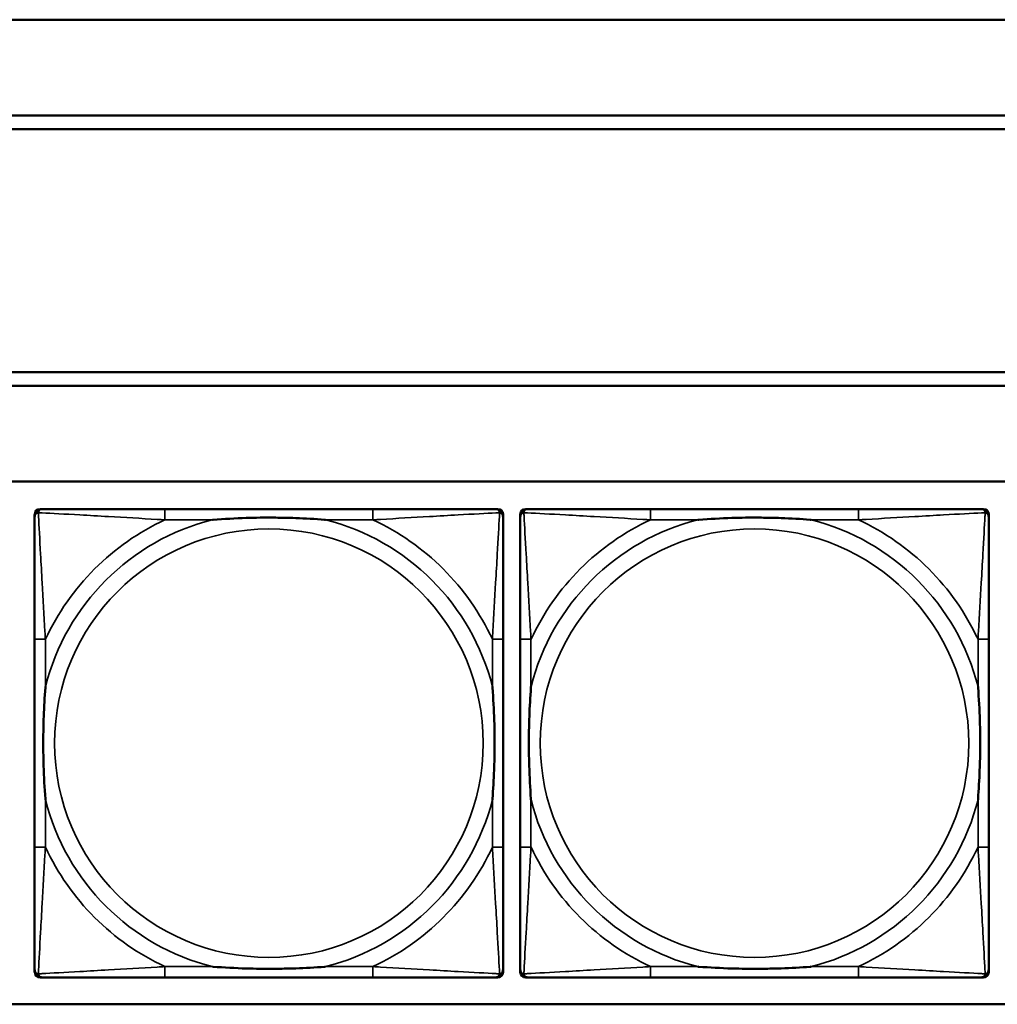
# Model space of a CAD drawing. Header units: inches. Extents: x 3.3 to 44.7, y 1.4 to 39.2.
# Tile 15 of 85: x 25 to 26.4, y 4.1 to 5.6. Entities that reach past the tile are written whole.
import ezdxf

# ---------------------------------------------------------------- set-up
doc = ezdxf.new("R2010")
doc.units = ezdxf.units.IN
doc.header["$MEASUREMENT"] = 0
doc.layers.add('Visible (ANSI)', color=7, linetype='Continuous', lineweight=50)
doc.layers.add('Visible Narrow (ANSI)', color=7, linetype='Continuous', lineweight=35)

msp = doc.modelspace()

# ---------------------------------------------------------------- linework, layer by layer
at = {"layer": 'Visible (ANSI)'}
for p, q in [((33.5485, 5.559), (22.1344, 5.559)), ((22.1344, 5.419), (27.4415, 5.419)), ((27.4415, 5.399), (22.1344, 5.399)), ((22.1344, 5.0437), (27.4415, 5.0437)), ((27.4415, 5.0237), (22.1344, 5.0237)), ((22.1344, 4.8837), (33.5485, 4.8837)), ((25.0224, 4.8434), (25.0263, 4.8434)), ((25.509, 4.8434), (25.205, 4.8434)), ((25.6877, 4.8434), (25.6917, 4.8434)), ((25.7324, 4.8434), (25.7363, 4.8434)), ((26.219, 4.8434), (25.915, 4.8434)), ((26.3977, 4.8434), (26.4017, 4.8434)), ((25.0145, 4.1662), (25.0145, 4.8355)), ((25.6995, 4.8355), (25.6995, 4.8316)), ((25.7245, 4.1662), (25.7245, 4.8355)), ((26.4095, 4.8355), (26.4095, 4.8316)), ((25.0145, 4.6528), (25.0145, 4.3489)), ((25.6995, 4.3489), (25.6995, 4.6528)), ((25.7245, 4.6528), (25.7245, 4.3489)), ((26.4095, 4.3489), (26.4095, 4.6528)), ((25.6995, 4.1702), (25.6995, 4.1662)), ((26.4095, 4.1702), (26.4095, 4.1662)), ((25.6917, 4.1583), (25.0224, 4.1583)), ((25.205, 4.1583), (25.509, 4.1583)), ((26.4017, 4.1583), (25.7324, 4.1583)), ((25.915, 4.1583), (26.219, 4.1583)), ((33.5485, 4.119), (22.1344, 4.119))]:
    msp.add_line(p, q, dxfattribs=at)
for centre, radius, start, end in [((25.0224, 4.8355), 0.00787, 90, 180), ((25.0263, 4.8316), 0.0118, 90, 180), ((25.6877, 4.8316), 0.0118, 0, 90), ((25.6917, 4.8355), 0.00787, 0, 90), ((25.7324, 4.8355), 0.00787, 90, 180), ((25.7363, 4.8316), 0.0118, 90, 180), ((26.3977, 4.8316), 0.0118, 0, 90), ((26.4017, 4.8355), 0.00787, 0, 90), ((25.0263, 4.1702), 0.0118, 180, 270), ((25.0224, 4.1662), 0.00787, 180, 270), ((25.6877, 4.1702), 0.0118, 270, 360), ((25.6917, 4.1662), 0.00787, 270, 0), ((25.7363, 4.1702), 0.0118, 180, 270), ((25.7324, 4.1662), 0.00787, 180, 270), ((26.3977, 4.1702), 0.0118, 270, 360), ((26.4017, 4.1662), 0.00787, 270, 0)]:
    msp.add_arc(centre, radius, start, end, dxfattribs=at)
for points, knots in [([(25.205, 4.8434), (25.2015, 4.8434), (25.1979, 4.8434), (25.1943, 4.8434), (25.1611, 4.8434), (25.1274, 4.8434), (25.0965, 4.8434), (25.0696, 4.8434), (25.044, 4.8434), (25.0306, 4.8434), (25.029, 4.8434), (25.0275, 4.8434), (25.0263, 4.8434)], [0, 0, 0, 0, 0.0272471, 0.0272471, 0.0272471, 0.2790553, 0.2790553, 0.2790553, 0.4988354, 0.4988354, 0.4988354, 0.5252205, 0.5252205, 0.5252205, 0.5252205]), ([(25.6877, 4.8434), (25.6728, 4.8434), (25.6312, 4.8434), (25.5906, 4.8434), (25.5641, 4.8434), (25.5362, 4.8434), (25.509, 4.8434)], [-0.5252205, -0.5252205, -0.5252205, -0.5252205, -0.20743, -0.20743, -0.20743, 0, 0, 0, 0]), ([(25.915, 4.8434), (25.9115, 4.8434), (25.9079, 4.8434), (25.9043, 4.8434), (25.8711, 4.8434), (25.8374, 4.8434), (25.8065, 4.8434), (25.7796, 4.8434), (25.754, 4.8434), (25.7406, 4.8434), (25.739, 4.8434), (25.7375, 4.8434), (25.7363, 4.8434)], [0, 0, 0, 0, 0.0272471, 0.0272471, 0.0272471, 0.2790553, 0.2790553, 0.2790553, 0.4988354, 0.4988354, 0.4988354, 0.5252205, 0.5252205, 0.5252205, 0.5252205]), ([(26.3977, 4.8434), (26.3828, 4.8434), (26.3412, 4.8434), (26.3006, 4.8434), (26.2741, 4.8434), (26.2462, 4.8434), (26.219, 4.8434)], [-0.5252205, -0.5252205, -0.5252205, -0.5252205, -0.20743, -0.20743, -0.20743, 0, 0, 0, 0]), ([(25.0145, 4.8316), (25.0145, 4.8167), (25.0145, 4.7751), (25.0145, 4.7344), (25.0145, 4.7079), (25.0145, 4.68), (25.0145, 4.6528)], [-0.5252205, -0.5252205, -0.5252205, -0.5252205, -0.20743, -0.20743, -0.20743, 0, 0, 0, 0]), ([(25.2743, 4.8276), (25.2747, 4.8277), (25.2751, 4.8277), (25.2916, 4.8289), (25.3077, 4.8298), (25.3307, 4.8305), (25.3374, 4.8306), (25.3465, 4.8308), (25.349, 4.8308), (25.3531, 4.8308), (25.3547, 4.8308), (25.3578, 4.8308), (25.3593, 4.8308), (25.3629, 4.8308), (25.365, 4.8308), (25.3711, 4.8307), (25.3753, 4.8307), (25.385, 4.8305), (25.3906, 4.8303), (25.4104, 4.8296), (25.4244, 4.8288), (25.4389, 4.8277), (25.4393, 4.8277), (25.4398, 4.8276)], [-0.416114, -0.416114, -0.416114, -0.416114, -0.4127691, -0.4127691, -0.2896446, -0.2896446, -0.2388934, -0.2388934, -0.2201881, -0.2201881, -0.2080204, -0.2080204, -0.196499, -0.196499, -0.1809939, -0.1809939, -0.149741, -0.149741, -0.1073162, -0.1073162, 0, 0, 0.0033356, 0.0033356, 0.0033356, 0.0033356]), ([(25.6995, 4.6528), (25.6995, 4.6564), (25.6995, 4.66), (25.6995, 4.6636), (25.6995, 4.6968), (25.6995, 4.7305), (25.6995, 4.7614), (25.6995, 4.7883), (25.6995, 4.8138), (25.6995, 4.8273), (25.6995, 4.8289), (25.6995, 4.8303), (25.6995, 4.8316)], [0, 0, 0, 0, 0.0272471, 0.0272471, 0.0272471, 0.2790553, 0.2790553, 0.2790553, 0.4988354, 0.4988354, 0.4988354, 0.5252205, 0.5252205, 0.5252205, 0.5252205]), ([(25.7245, 4.8316), (25.7245, 4.8167), (25.7245, 4.7751), (25.7245, 4.7344), (25.7245, 4.7079), (25.7245, 4.68), (25.7245, 4.6528)], [-0.5252205, -0.5252205, -0.5252205, -0.5252205, -0.20743, -0.20743, -0.20743, 0, 0, 0, 0]), ([(25.9843, 4.8276), (25.9847, 4.8277), (25.9851, 4.8277), (26.0016, 4.8289), (26.0177, 4.8298), (26.0407, 4.8305), (26.0474, 4.8306), (26.0565, 4.8308), (26.059, 4.8308), (26.0631, 4.8308), (26.0647, 4.8308), (26.0678, 4.8308), (26.0693, 4.8308), (26.0729, 4.8308), (26.075, 4.8308), (26.0811, 4.8307), (26.0853, 4.8307), (26.095, 4.8305), (26.1006, 4.8303), (26.1204, 4.8296), (26.1344, 4.8288), (26.1489, 4.8277), (26.1493, 4.8277), (26.1498, 4.8276)], [-0.416114, -0.416114, -0.416114, -0.416114, -0.4127691, -0.4127691, -0.2896446, -0.2896446, -0.2388934, -0.2388934, -0.2201881, -0.2201881, -0.2080204, -0.2080204, -0.196499, -0.196499, -0.1809939, -0.1809939, -0.149741, -0.149741, -0.1073162, -0.1073162, 0, 0, 0.0033356, 0.0033356, 0.0033356, 0.0033356]), ([(26.4095, 4.6528), (26.4095, 4.6564), (26.4095, 4.66), (26.4095, 4.6636), (26.4095, 4.6968), (26.4095, 4.7305), (26.4095, 4.7614), (26.4095, 4.7883), (26.4095, 4.8138), (26.4095, 4.8273), (26.4095, 4.8289), (26.4095, 4.8303), (26.4095, 4.8316)], [0, 0, 0, 0, 0.0272471, 0.0272471, 0.0272471, 0.2790553, 0.2790553, 0.2790553, 0.4988354, 0.4988354, 0.4988354, 0.5252205, 0.5252205, 0.5252205, 0.5252205]), ([(25.0302, 4.4181), (25.0302, 4.4186), (25.0302, 4.419), (25.0289, 4.4355), (25.0281, 4.4516), (25.0274, 4.4745), (25.0272, 4.4812), (25.0271, 4.4904), (25.0271, 4.4929), (25.0271, 4.4969), (25.0271, 4.4985), (25.0271, 4.5017), (25.0271, 4.5032), (25.0271, 4.5068), (25.0271, 4.5088), (25.0272, 4.515), (25.0272, 4.5191), (25.0274, 4.5288), (25.0276, 4.5344), (25.0283, 4.5542), (25.0291, 4.5683), (25.0302, 4.5827), (25.0302, 4.5832), (25.0302, 4.5836)], [-0.416114, -0.416114, -0.416114, -0.416114, -0.4127691, -0.4127691, -0.2896446, -0.2896446, -0.2388934, -0.2388934, -0.2201881, -0.2201881, -0.2080204, -0.2080204, -0.196499, -0.196499, -0.1809939, -0.1809939, -0.149741, -0.149741, -0.1073162, -0.1073162, 0, 0, 0.0033356, 0.0033356, 0.0033356, 0.0033356]), ([(25.6838, 4.5836), (25.6838, 4.5832), (25.6838, 4.5827), (25.6851, 4.5662), (25.686, 4.5502), (25.6867, 4.5272), (25.6868, 4.5205), (25.6869, 4.5113), (25.6869, 4.5089), (25.687, 4.5048), (25.687, 4.5032), (25.687, 4.5001), (25.687, 4.4985), (25.6869, 4.495), (25.6869, 4.4929), (25.6869, 4.4867), (25.6868, 4.4826), (25.6866, 4.4729), (25.6864, 4.4673), (25.6857, 4.4475), (25.6849, 4.4335), (25.6838, 4.419), (25.6838, 4.4186), (25.6838, 4.4181)], [-0.416114, -0.416114, -0.416114, -0.416114, -0.4127691, -0.4127691, -0.2896446, -0.2896446, -0.2388934, -0.2388934, -0.2201881, -0.2201881, -0.2080204, -0.2080204, -0.196499, -0.196499, -0.1809939, -0.1809939, -0.149741, -0.149741, -0.1073162, -0.1073162, 0, 0, 0.0033356, 0.0033356, 0.0033356, 0.0033356]), ([(25.7402, 4.4181), (25.7402, 4.4186), (25.7402, 4.419), (25.7389, 4.4355), (25.7381, 4.4516), (25.7374, 4.4745), (25.7372, 4.4812), (25.7371, 4.4904), (25.7371, 4.4929), (25.7371, 4.4969), (25.7371, 4.4985), (25.7371, 4.5017), (25.7371, 4.5032), (25.7371, 4.5068), (25.7371, 4.5088), (25.7372, 4.515), (25.7372, 4.5191), (25.7374, 4.5288), (25.7376, 4.5344), (25.7383, 4.5542), (25.7391, 4.5683), (25.7402, 4.5827), (25.7402, 4.5832), (25.7402, 4.5836)], [-0.416114, -0.416114, -0.416114, -0.416114, -0.4127691, -0.4127691, -0.2896446, -0.2896446, -0.2388934, -0.2388934, -0.2201881, -0.2201881, -0.2080204, -0.2080204, -0.196499, -0.196499, -0.1809939, -0.1809939, -0.149741, -0.149741, -0.1073162, -0.1073162, 0, 0, 0.0033356, 0.0033356, 0.0033356, 0.0033356]), ([(26.3938, 4.5836), (26.3938, 4.5832), (26.3938, 4.5827), (26.3951, 4.5662), (26.396, 4.5502), (26.3967, 4.5272), (26.3968, 4.5205), (26.3969, 4.5113), (26.3969, 4.5089), (26.397, 4.5048), (26.397, 4.5032), (26.397, 4.5001), (26.397, 4.4985), (26.3969, 4.495), (26.3969, 4.4929), (26.3969, 4.4867), (26.3968, 4.4826), (26.3966, 4.4729), (26.3964, 4.4673), (26.3957, 4.4475), (26.3949, 4.4335), (26.3938, 4.419), (26.3938, 4.4186), (26.3938, 4.4181)], [-0.416114, -0.416114, -0.416114, -0.416114, -0.4127691, -0.4127691, -0.2896446, -0.2896446, -0.2388934, -0.2388934, -0.2201881, -0.2201881, -0.2080204, -0.2080204, -0.196499, -0.196499, -0.1809939, -0.1809939, -0.149741, -0.149741, -0.1073162, -0.1073162, 0, 0, 0.0033356, 0.0033356, 0.0033356, 0.0033356]), ([(25.0145, 4.3489), (25.0145, 4.3217), (25.0145, 4.2938), (25.0145, 4.2673), (25.0145, 4.2266), (25.0145, 4.185), (25.0145, 4.1702)], [3.9382945, 3.9382945, 3.9382945, 3.9382945, 4.1457245, 4.1457245, 4.1457245, 4.463515, 4.463515, 4.463515, 4.463515]), ([(25.6995, 4.1702), (25.6995, 4.185), (25.6995, 4.2266), (25.6995, 4.2673), (25.6995, 4.2938), (25.6995, 4.3217), (25.6995, 4.3489)], [-0.5252205, -0.5252205, -0.5252205, -0.5252205, -0.20743, -0.20743, -0.20743, 0, 0, 0, 0]), ([(25.7245, 4.3489), (25.7245, 4.3217), (25.7245, 4.2938), (25.7245, 4.2673), (25.7245, 4.2266), (25.7245, 4.185), (25.7245, 4.1702)], [3.9382945, 3.9382945, 3.9382945, 3.9382945, 4.1457245, 4.1457245, 4.1457245, 4.463515, 4.463515, 4.463515, 4.463515]), ([(26.4095, 4.1702), (26.4095, 4.185), (26.4095, 4.2266), (26.4095, 4.2673), (26.4095, 4.2938), (26.4095, 4.3217), (26.4095, 4.3489)], [-0.5252205, -0.5252205, -0.5252205, -0.5252205, -0.20743, -0.20743, -0.20743, 0, 0, 0, 0]), ([(25.4398, 4.1741), (25.4393, 4.1741), (25.4389, 4.174), (25.4244, 4.1729), (25.4104, 4.1721), (25.3906, 4.1714), (25.385, 4.1713), (25.3753, 4.1711), (25.3711, 4.171), (25.365, 4.1709), (25.3629, 4.1709), (25.3593, 4.1709), (25.3578, 4.1709), (25.3547, 4.1709), (25.3531, 4.1709), (25.349, 4.1709), (25.3465, 4.171), (25.3374, 4.1711), (25.3307, 4.1712), (25.3077, 4.1719), (25.2916, 4.1728), (25.2751, 4.174), (25.2747, 4.1741), (25.2743, 4.1741)], [-0.4149464, -0.4149464, -0.4149464, -0.4149464, -0.41162, -0.41162, -0.3046026, -0.3046026, -0.2622958, -0.2622958, -0.23113, -0.23113, -0.215668, -0.215668, -0.2041787, -0.2041787, -0.1920448, -0.1920448, -0.1733916, -0.1733916, -0.1227817, -0.1227817, 0, 0, 0.0033356, 0.0033356, 0.0033356, 0.0033356]), ([(26.1498, 4.1741), (26.1493, 4.1741), (26.1489, 4.174), (26.1344, 4.1729), (26.1204, 4.1721), (26.1006, 4.1714), (26.095, 4.1713), (26.0853, 4.1711), (26.0811, 4.171), (26.075, 4.1709), (26.0729, 4.1709), (26.0693, 4.1709), (26.0678, 4.1709), (26.0647, 4.1709), (26.0631, 4.1709), (26.059, 4.1709), (26.0565, 4.171), (26.0474, 4.1711), (26.0407, 4.1712), (26.0177, 4.1719), (26.0016, 4.1728), (25.9851, 4.174), (25.9847, 4.1741), (25.9843, 4.1741)], [-0.4149464, -0.4149464, -0.4149464, -0.4149464, -0.41162, -0.41162, -0.3046026, -0.3046026, -0.2622958, -0.2622958, -0.23113, -0.23113, -0.215668, -0.215668, -0.2041787, -0.2041787, -0.1920448, -0.1920448, -0.1733916, -0.1733916, -0.1227817, -0.1227817, 0, 0, 0.0033356, 0.0033356, 0.0033356, 0.0033356]), ([(25.0263, 4.1583), (25.0412, 4.1583), (25.0828, 4.1583), (25.1234, 4.1583), (25.15, 4.1583), (25.1778, 4.1583), (25.205, 4.1583)], [-0.5252205, -0.5252205, -0.5252205, -0.5252205, -0.20743, -0.20743, -0.20743, 0, 0, 0, 0]), ([(25.509, 4.1583), (25.5362, 4.1583), (25.5641, 4.1583), (25.5906, 4.1583), (25.6312, 4.1583), (25.6728, 4.1583), (25.6877, 4.1583)], [3.9382945, 3.9382945, 3.9382945, 3.9382945, 4.1457245, 4.1457245, 4.1457245, 4.463515, 4.463515, 4.463515, 4.463515]), ([(25.7363, 4.1583), (25.7512, 4.1583), (25.7928, 4.1583), (25.8334, 4.1583), (25.86, 4.1583), (25.8878, 4.1583), (25.915, 4.1583)], [-0.5252205, -0.5252205, -0.5252205, -0.5252205, -0.20743, -0.20743, -0.20743, 0, 0, 0, 0]), ([(26.219, 4.1583), (26.2462, 4.1583), (26.2741, 4.1583), (26.3006, 4.1583), (26.3412, 4.1583), (26.3828, 4.1583), (26.3977, 4.1583)], [3.9382945, 3.9382945, 3.9382945, 3.9382945, 4.1457245, 4.1457245, 4.1457245, 4.463515, 4.463515, 4.463515, 4.463515])]:
    msp.add_open_spline(points, degree=3, knots=knots, dxfattribs=at)
at = {"layer": 'Visible Narrow (ANSI)'}
for p, q in [((25.205, 4.8434), (25.205, 4.8276)), ((25.509, 4.8434), (25.509, 4.8276)), ((25.915, 4.8434), (25.915, 4.8276)), ((26.219, 4.8434), (26.219, 4.8276)), ((25.205, 4.8276), (25.2743, 4.8276)), ((25.4398, 4.8276), (25.509, 4.8276)), ((25.915, 4.8276), (25.9843, 4.8276)), ((26.1498, 4.8276), (26.219, 4.8276)), ((25.0302, 4.6528), (25.0145, 4.6528)), ((25.0302, 4.5836), (25.0302, 4.6528)), ((25.6995, 4.6528), (25.6838, 4.6528)), ((25.6838, 4.6528), (25.6838, 4.5836)), ((25.7402, 4.6528), (25.7245, 4.6528)), ((25.7402, 4.5836), (25.7402, 4.6528)), ((26.4095, 4.6528), (26.3938, 4.6528)), ((26.3938, 4.6528), (26.3938, 4.5836)), ((25.0302, 4.3489), (25.0302, 4.4181)), ((25.6838, 4.4181), (25.6838, 4.3489)), ((25.7402, 4.3489), (25.7402, 4.4181)), ((26.3938, 4.4181), (26.3938, 4.3489)), ((25.0302, 4.3489), (25.0145, 4.3489)), ((25.6995, 4.3489), (25.6838, 4.3489)), ((25.7402, 4.3489), (25.7245, 4.3489)), ((26.4095, 4.3489), (26.3938, 4.3489)), ((25.205, 4.1741), (25.205, 4.1583)), ((25.2743, 4.1741), (25.205, 4.1741)), ((25.509, 4.1741), (25.4398, 4.1741)), ((25.509, 4.1741), (25.509, 4.1583)), ((25.915, 4.1741), (25.915, 4.1583)), ((25.9843, 4.1741), (25.915, 4.1741)), ((26.219, 4.1741), (26.1498, 4.1741)), ((26.219, 4.1741), (26.219, 4.1583))]:
    msp.add_line(p, q, dxfattribs=at)
for centre in [(25.357, 4.5009), (26.067, 4.5009)]:
    msp.add_circle(centre, 0.3133, dxfattribs=at)
for centre, radius, start, end in [((25.357, 4.5009), 0.3371, 104.2103, 165.7897), ((25.357, 4.5009), 0.3604, 114.9407, 155.0593), ((25.357, 4.5009), 0.3371, 14.2103, 75.7897), ((25.357, 4.5009), 0.3604, 24.9407, 65.0593), ((26.067, 4.5009), 0.3371, 104.2103, 165.7897), ((26.067, 4.5009), 0.3604, 114.9407, 155.0593), ((26.067, 4.5009), 0.3371, 14.2103, 75.7897), ((26.067, 4.5009), 0.3604, 24.9407, 65.0593), ((25.357, 4.5009), 0.3371, 194.2103, 255.7897), ((25.357, 4.5009), 0.3371, 284.2103, 345.7897), ((26.067, 4.5009), 0.3371, 194.2103, 255.7897), ((26.067, 4.5009), 0.3371, 284.2103, 345.7897), ((25.357, 4.5009), 0.3604, 204.9407, 245.0593), ((25.357, 4.5009), 0.3604, 294.9407, 335.0593), ((26.067, 4.5009), 0.3604, 204.9407, 245.0593), ((26.067, 4.5009), 0.3604, 294.9407, 335.0593)]:
    msp.add_arc(centre, radius, start, end, dxfattribs=at)
for points, knots in [([(25.0198, 4.8381), (25.02, 4.8387), (25.0202, 4.8392), (25.0207, 4.8403), (25.021, 4.8408), (25.0216, 4.8415), (25.0219, 4.8417), (25.0223, 4.8421), (25.0224, 4.8422), (25.0228, 4.8424), (25.0231, 4.8426), (25.0237, 4.8429), (25.0242, 4.8431), (25.0251, 4.8433), (25.0257, 4.8434), (25.0263, 4.8434)], [-0.00012419, -0.00012419, -0.00012419, -0.00012419, 0.00449537, 0.00449537, 0.00977487, 0.00977487, 0.01307456, 0.01307456, 0.0147244, 0.0147244, 0.01736415, 0.01736415, 0.02158775, 0.02158775, 0.02627331, 0.02627331, 0.02627331, 0.02627331]), ([(25.6877, 4.8434), (25.6883, 4.8434), (25.6889, 4.8433), (25.6899, 4.8431), (25.6903, 4.8429), (25.691, 4.8426), (25.6912, 4.8424), (25.6916, 4.8422), (25.6917, 4.8421), (25.6921, 4.8417), (25.6924, 4.8415), (25.693, 4.8408), (25.6933, 4.8403), (25.6939, 4.8392), (25.6941, 4.8387), (25.6942, 4.8381)], [-0.02627331, -0.02627331, -0.02627331, -0.02627331, -0.02158775, -0.02158775, -0.01736415, -0.01736415, -0.0147244, -0.0147244, -0.01307456, -0.01307456, -0.00977487, -0.00977487, -0.00449537, -0.00449537, 0.00012419, 0.00012419, 0.00012419, 0.00012419]), ([(25.7298, 4.8381), (25.73, 4.8387), (25.7302, 4.8392), (25.7307, 4.8403), (25.731, 4.8408), (25.7316, 4.8415), (25.7319, 4.8417), (25.7323, 4.8421), (25.7324, 4.8422), (25.7328, 4.8424), (25.7331, 4.8426), (25.7337, 4.8429), (25.7342, 4.8431), (25.7351, 4.8433), (25.7357, 4.8434), (25.7363, 4.8434)], [-0.00012419, -0.00012419, -0.00012419, -0.00012419, 0.00449537, 0.00449537, 0.00977487, 0.00977487, 0.01307456, 0.01307456, 0.0147244, 0.0147244, 0.01736415, 0.01736415, 0.02158775, 0.02158775, 0.02627331, 0.02627331, 0.02627331, 0.02627331]), ([(26.3977, 4.8434), (26.3983, 4.8434), (26.3989, 4.8433), (26.3999, 4.8431), (26.4003, 4.8429), (26.401, 4.8426), (26.4012, 4.8424), (26.4016, 4.8422), (26.4017, 4.8421), (26.4021, 4.8417), (26.4024, 4.8415), (26.403, 4.8408), (26.4033, 4.8403), (26.4039, 4.8392), (26.4041, 4.8387), (26.4042, 4.8381)], [-0.02627331, -0.02627331, -0.02627331, -0.02627331, -0.02158775, -0.02158775, -0.01736415, -0.01736415, -0.0147244, -0.0147244, -0.01307456, -0.01307456, -0.00977487, -0.00977487, -0.00449537, -0.00449537, 0.00012419, 0.00012419, 0.00012419, 0.00012419]), ([(25.0145, 4.8316), (25.0145, 4.8322), (25.0146, 4.8327), (25.0148, 4.8337), (25.015, 4.8342), (25.0153, 4.8348), (25.0155, 4.8351), (25.0157, 4.8354), (25.0158, 4.8356), (25.0162, 4.836), (25.0164, 4.8362), (25.0171, 4.8368), (25.0176, 4.8372), (25.0187, 4.8377), (25.0192, 4.8379), (25.0198, 4.8381)], [-0.02627331, -0.02627331, -0.02627331, -0.02627331, -0.02158775, -0.02158775, -0.01736415, -0.01736415, -0.0147244, -0.0147244, -0.01307456, -0.01307456, -0.00977487, -0.00977487, -0.00449537, -0.00449537, 0.00012419, 0.00012419, 0.00012419, 0.00012419]), ([(25.0302, 4.6528), (25.03, 4.6566), (25.0298, 4.6603), (25.0283, 4.6877), (25.0269, 4.7119), (25.0247, 4.7497), (25.0239, 4.7638), (25.0219, 4.799), (25.0208, 4.8191), (25.02, 4.8346), (25.0199, 4.8364), (25.0198, 4.8381)], [0, 0, 0, 0, 0.0278591, 0.0278591, 0.201273, 0.201273, 0.3066357, 0.3066357, 0.475216, 0.475216, 0.5007189, 0.5007189, 0.5007189, 0.5007189]), ([(25.0198, 4.8381), (25.0215, 4.838), (25.0233, 4.8379), (25.0387, 4.8371), (25.0589, 4.836), (25.0941, 4.834), (25.1082, 4.8332), (25.146, 4.831), (25.1702, 4.8296), (25.1975, 4.828), (25.2013, 4.8278), (25.205, 4.8276)], [-0.5007189, -0.5007189, -0.5007189, -0.5007189, -0.475216, -0.475216, -0.3066357, -0.3066357, -0.201273, -0.201273, -0.0278591, -0.0278591, 0, 0, 0, 0]), ([(25.509, 4.8276), (25.5127, 4.8278), (25.5165, 4.828), (25.5439, 4.8296), (25.568, 4.831), (25.6059, 4.8332), (25.6199, 4.834), (25.6552, 4.836), (25.6753, 4.8371), (25.6907, 4.8379), (25.6925, 4.838), (25.6942, 4.8381)], [0, 0, 0, 0, 0.0278591, 0.0278591, 0.201273, 0.201273, 0.3066357, 0.3066357, 0.475216, 0.475216, 0.5007189, 0.5007189, 0.5007189, 0.5007189]), ([(25.6942, 4.8381), (25.6942, 4.8364), (25.6941, 4.8346), (25.6932, 4.8191), (25.6922, 4.799), (25.6902, 4.7638), (25.6894, 4.7497), (25.6871, 4.7119), (25.6857, 4.6877), (25.6842, 4.6603), (25.684, 4.6566), (25.6838, 4.6528)], [-0.5007189, -0.5007189, -0.5007189, -0.5007189, -0.475216, -0.475216, -0.3066357, -0.3066357, -0.201273, -0.201273, -0.0278591, -0.0278591, 0, 0, 0, 0]), ([(25.6942, 4.8381), (25.6948, 4.8379), (25.6954, 4.8377), (25.6964, 4.8372), (25.6969, 4.8368), (25.6976, 4.8362), (25.6979, 4.836), (25.6982, 4.8356), (25.6983, 4.8354), (25.6986, 4.8351), (25.6987, 4.8348), (25.699, 4.8342), (25.6992, 4.8337), (25.6995, 4.8327), (25.6995, 4.8322), (25.6995, 4.8316)], [-0.00012419, -0.00012419, -0.00012419, -0.00012419, 0.00449537, 0.00449537, 0.00977487, 0.00977487, 0.01307456, 0.01307456, 0.0147244, 0.0147244, 0.01736415, 0.01736415, 0.02158775, 0.02158775, 0.02627331, 0.02627331, 0.02627331, 0.02627331]), ([(25.7245, 4.8316), (25.7245, 4.8322), (25.7246, 4.8327), (25.7248, 4.8337), (25.725, 4.8342), (25.7253, 4.8348), (25.7255, 4.8351), (25.7257, 4.8354), (25.7258, 4.8356), (25.7262, 4.836), (25.7264, 4.8362), (25.7271, 4.8368), (25.7276, 4.8372), (25.7287, 4.8377), (25.7292, 4.8379), (25.7298, 4.8381)], [-0.02627331, -0.02627331, -0.02627331, -0.02627331, -0.02158775, -0.02158775, -0.01736415, -0.01736415, -0.0147244, -0.0147244, -0.01307456, -0.01307456, -0.00977487, -0.00977487, -0.00449537, -0.00449537, 0.00012419, 0.00012419, 0.00012419, 0.00012419]), ([(25.7402, 4.6528), (25.74, 4.6566), (25.7398, 4.6603), (25.7383, 4.6877), (25.7369, 4.7119), (25.7347, 4.7497), (25.7339, 4.7638), (25.7319, 4.799), (25.7308, 4.8191), (25.73, 4.8346), (25.7299, 4.8364), (25.7298, 4.8381)], [0, 0, 0, 0, 0.0278591, 0.0278591, 0.201273, 0.201273, 0.3066357, 0.3066357, 0.475216, 0.475216, 0.5007189, 0.5007189, 0.5007189, 0.5007189]), ([(25.7298, 4.8381), (25.7315, 4.838), (25.7333, 4.8379), (25.7487, 4.8371), (25.7689, 4.836), (25.8041, 4.834), (25.8182, 4.8332), (25.856, 4.831), (25.8802, 4.8296), (25.9075, 4.828), (25.9113, 4.8278), (25.915, 4.8276)], [-0.5007189, -0.5007189, -0.5007189, -0.5007189, -0.475216, -0.475216, -0.3066357, -0.3066357, -0.201273, -0.201273, -0.0278591, -0.0278591, 0, 0, 0, 0]), ([(26.219, 4.8276), (26.2227, 4.8278), (26.2265, 4.828), (26.2539, 4.8296), (26.278, 4.831), (26.3159, 4.8332), (26.3299, 4.834), (26.3652, 4.836), (26.3853, 4.8371), (26.4007, 4.8379), (26.4025, 4.838), (26.4042, 4.8381)], [0, 0, 0, 0, 0.0278591, 0.0278591, 0.201273, 0.201273, 0.3066357, 0.3066357, 0.475216, 0.475216, 0.5007189, 0.5007189, 0.5007189, 0.5007189]), ([(26.4042, 4.8381), (26.4042, 4.8364), (26.4041, 4.8346), (26.4032, 4.8191), (26.4022, 4.799), (26.4002, 4.7638), (26.3994, 4.7497), (26.3971, 4.7119), (26.3957, 4.6877), (26.3942, 4.6603), (26.394, 4.6566), (26.3938, 4.6528)], [-0.5007189, -0.5007189, -0.5007189, -0.5007189, -0.475216, -0.475216, -0.3066357, -0.3066357, -0.201273, -0.201273, -0.0278591, -0.0278591, 0, 0, 0, 0]), ([(26.4042, 4.8381), (26.4048, 4.8379), (26.4054, 4.8377), (26.4064, 4.8372), (26.4069, 4.8368), (26.4076, 4.8362), (26.4079, 4.836), (26.4082, 4.8356), (26.4083, 4.8354), (26.4086, 4.8351), (26.4087, 4.8348), (26.409, 4.8342), (26.4092, 4.8337), (26.4095, 4.8327), (26.4095, 4.8322), (26.4095, 4.8316)], [-0.00012419, -0.00012419, -0.00012419, -0.00012419, 0.00449537, 0.00449537, 0.00977487, 0.00977487, 0.01307456, 0.01307456, 0.0147244, 0.0147244, 0.01736415, 0.01736415, 0.02158775, 0.02158775, 0.02627331, 0.02627331, 0.02627331, 0.02627331]), ([(25.0198, 4.1636), (25.0199, 4.1653), (25.02, 4.1672), (25.0208, 4.1826), (25.0219, 4.2027), (25.0239, 4.2379), (25.0247, 4.252), (25.0269, 4.2898), (25.0283, 4.314), (25.0298, 4.3414), (25.03, 4.3452), (25.0302, 4.3489)], [-4.4390134, -4.4390134, -4.4390134, -4.4390134, -4.4135105, -4.4135105, -4.2449302, -4.2449302, -4.1395675, -4.1395675, -3.9661536, -3.9661536, -3.9382945, -3.9382945, -3.9382945, -3.9382945]), ([(25.6838, 4.3489), (25.684, 4.3452), (25.6842, 4.3414), (25.6857, 4.314), (25.6871, 4.2898), (25.6894, 4.252), (25.6902, 4.2379), (25.6922, 4.2027), (25.6932, 4.1826), (25.6941, 4.1672), (25.6942, 4.1653), (25.6942, 4.1636)], [0, 0, 0, 0, 0.0278591, 0.0278591, 0.201273, 0.201273, 0.3066357, 0.3066357, 0.475216, 0.475216, 0.5007189, 0.5007189, 0.5007189, 0.5007189]), ([(25.7298, 4.1636), (25.7299, 4.1653), (25.73, 4.1672), (25.7308, 4.1826), (25.7319, 4.2027), (25.7339, 4.2379), (25.7347, 4.252), (25.7369, 4.2898), (25.7383, 4.314), (25.7398, 4.3414), (25.74, 4.3452), (25.7402, 4.3489)], [-4.4390134, -4.4390134, -4.4390134, -4.4390134, -4.4135105, -4.4135105, -4.2449302, -4.2449302, -4.1395675, -4.1395675, -3.9661536, -3.9661536, -3.9382945, -3.9382945, -3.9382945, -3.9382945]), ([(26.3938, 4.3489), (26.394, 4.3452), (26.3942, 4.3414), (26.3957, 4.314), (26.3971, 4.2898), (26.3994, 4.252), (26.4002, 4.2379), (26.4022, 4.2027), (26.4032, 4.1826), (26.4041, 4.1672), (26.4042, 4.1653), (26.4042, 4.1636)], [0, 0, 0, 0, 0.0278591, 0.0278591, 0.201273, 0.201273, 0.3066357, 0.3066357, 0.475216, 0.475216, 0.5007189, 0.5007189, 0.5007189, 0.5007189]), ([(25.0198, 4.1636), (25.0192, 4.1638), (25.0187, 4.164), (25.0176, 4.1646), (25.0171, 4.1649), (25.0164, 4.1655), (25.0162, 4.1658), (25.0158, 4.1662), (25.0157, 4.1663), (25.0155, 4.1667), (25.0153, 4.1669), (25.015, 4.1676), (25.0148, 4.168), (25.0146, 4.169), (25.0145, 4.1695), (25.0145, 4.1702)], [-0.00012419, -0.00012419, -0.00012419, -0.00012419, 0.00449537, 0.00449537, 0.00977487, 0.00977487, 0.01307456, 0.01307456, 0.0147244, 0.0147244, 0.01736415, 0.01736415, 0.02158775, 0.02158775, 0.02627331, 0.02627331, 0.02627331, 0.02627331]), ([(25.205, 4.1741), (25.2013, 4.1739), (25.1975, 4.1737), (25.1702, 4.1722), (25.146, 4.1707), (25.1082, 4.1685), (25.0941, 4.1677), (25.0589, 4.1657), (25.0387, 4.1646), (25.0233, 4.1638), (25.0215, 4.1637), (25.0198, 4.1636)], [0, 0, 0, 0, 0.0278591, 0.0278591, 0.201273, 0.201273, 0.3066357, 0.3066357, 0.475216, 0.475216, 0.5007189, 0.5007189, 0.5007189, 0.5007189]), ([(25.0263, 4.1583), (25.0257, 4.1583), (25.0251, 4.1584), (25.0242, 4.1587), (25.0237, 4.1588), (25.0231, 4.1592), (25.0228, 4.1593), (25.0224, 4.1596), (25.0223, 4.1597), (25.0219, 4.16), (25.0216, 4.1603), (25.021, 4.161), (25.0207, 4.1615), (25.0202, 4.1625), (25.02, 4.163), (25.0198, 4.1636)], [-0.02627331, -0.02627331, -0.02627331, -0.02627331, -0.02158775, -0.02158775, -0.01736415, -0.01736415, -0.0147244, -0.0147244, -0.01307456, -0.01307456, -0.00977487, -0.00977487, -0.00449537, -0.00449537, 0.00012419, 0.00012419, 0.00012419, 0.00012419]), ([(25.6942, 4.1636), (25.6925, 4.1637), (25.6907, 4.1638), (25.6753, 4.1646), (25.6552, 4.1657), (25.6199, 4.1677), (25.6059, 4.1685), (25.568, 4.1707), (25.5439, 4.1722), (25.5165, 4.1737), (25.5127, 4.1739), (25.509, 4.1741)], [-4.4390134, -4.4390134, -4.4390134, -4.4390134, -4.4135105, -4.4135105, -4.2449302, -4.2449302, -4.1395675, -4.1395675, -3.9661536, -3.9661536, -3.9382945, -3.9382945, -3.9382945, -3.9382945]), ([(25.6942, 4.1636), (25.6941, 4.163), (25.6939, 4.1625), (25.6933, 4.1615), (25.693, 4.161), (25.6924, 4.1603), (25.6921, 4.16), (25.6917, 4.1597), (25.6916, 4.1596), (25.6912, 4.1593), (25.691, 4.1592), (25.6903, 4.1588), (25.6899, 4.1587), (25.6889, 4.1584), (25.6883, 4.1583), (25.6877, 4.1583)], [-0.00012419, -0.00012419, -0.00012419, -0.00012419, 0.00449537, 0.00449537, 0.00977487, 0.00977487, 0.01307456, 0.01307456, 0.0147244, 0.0147244, 0.01736415, 0.01736415, 0.02158775, 0.02158775, 0.02627331, 0.02627331, 0.02627331, 0.02627331]), ([(25.6995, 4.1702), (25.6995, 4.1695), (25.6995, 4.169), (25.6992, 4.168), (25.699, 4.1676), (25.6987, 4.1669), (25.6986, 4.1667), (25.6983, 4.1663), (25.6982, 4.1662), (25.6979, 4.1658), (25.6976, 4.1655), (25.6969, 4.1649), (25.6964, 4.1646), (25.6954, 4.164), (25.6948, 4.1638), (25.6942, 4.1636)], [-0.02627331, -0.02627331, -0.02627331, -0.02627331, -0.02158775, -0.02158775, -0.01736415, -0.01736415, -0.0147244, -0.0147244, -0.01307456, -0.01307456, -0.00977487, -0.00977487, -0.00449537, -0.00449537, 0.00012419, 0.00012419, 0.00012419, 0.00012419]), ([(25.7298, 4.1636), (25.7292, 4.1638), (25.7287, 4.164), (25.7276, 4.1646), (25.7271, 4.1649), (25.7264, 4.1655), (25.7262, 4.1658), (25.7258, 4.1662), (25.7257, 4.1663), (25.7255, 4.1667), (25.7253, 4.1669), (25.725, 4.1676), (25.7248, 4.168), (25.7246, 4.169), (25.7245, 4.1695), (25.7245, 4.1702)], [-0.00012419, -0.00012419, -0.00012419, -0.00012419, 0.00449537, 0.00449537, 0.00977487, 0.00977487, 0.01307456, 0.01307456, 0.0147244, 0.0147244, 0.01736415, 0.01736415, 0.02158775, 0.02158775, 0.02627331, 0.02627331, 0.02627331, 0.02627331]), ([(25.915, 4.1741), (25.9113, 4.1739), (25.9075, 4.1737), (25.8802, 4.1722), (25.856, 4.1707), (25.8182, 4.1685), (25.8041, 4.1677), (25.7689, 4.1657), (25.7487, 4.1646), (25.7333, 4.1638), (25.7315, 4.1637), (25.7298, 4.1636)], [0, 0, 0, 0, 0.0278591, 0.0278591, 0.201273, 0.201273, 0.3066357, 0.3066357, 0.475216, 0.475216, 0.5007189, 0.5007189, 0.5007189, 0.5007189]), ([(25.7363, 4.1583), (25.7357, 4.1583), (25.7351, 4.1584), (25.7342, 4.1587), (25.7337, 4.1588), (25.7331, 4.1592), (25.7328, 4.1593), (25.7324, 4.1596), (25.7323, 4.1597), (25.7319, 4.16), (25.7316, 4.1603), (25.731, 4.161), (25.7307, 4.1615), (25.7302, 4.1625), (25.73, 4.163), (25.7298, 4.1636)], [-0.02627331, -0.02627331, -0.02627331, -0.02627331, -0.02158775, -0.02158775, -0.01736415, -0.01736415, -0.0147244, -0.0147244, -0.01307456, -0.01307456, -0.00977487, -0.00977487, -0.00449537, -0.00449537, 0.00012419, 0.00012419, 0.00012419, 0.00012419]), ([(26.4042, 4.1636), (26.4025, 4.1637), (26.4007, 4.1638), (26.3853, 4.1646), (26.3652, 4.1657), (26.3299, 4.1677), (26.3159, 4.1685), (26.278, 4.1707), (26.2539, 4.1722), (26.2265, 4.1737), (26.2227, 4.1739), (26.219, 4.1741)], [-4.4390134, -4.4390134, -4.4390134, -4.4390134, -4.4135105, -4.4135105, -4.2449302, -4.2449302, -4.1395675, -4.1395675, -3.9661536, -3.9661536, -3.9382945, -3.9382945, -3.9382945, -3.9382945]), ([(26.4042, 4.1636), (26.4041, 4.163), (26.4039, 4.1625), (26.4033, 4.1615), (26.403, 4.161), (26.4024, 4.1603), (26.4021, 4.16), (26.4017, 4.1597), (26.4016, 4.1596), (26.4012, 4.1593), (26.401, 4.1592), (26.4003, 4.1588), (26.3999, 4.1587), (26.3989, 4.1584), (26.3983, 4.1583), (26.3977, 4.1583)], [-0.00012419, -0.00012419, -0.00012419, -0.00012419, 0.00449537, 0.00449537, 0.00977487, 0.00977487, 0.01307456, 0.01307456, 0.0147244, 0.0147244, 0.01736415, 0.01736415, 0.02158775, 0.02158775, 0.02627331, 0.02627331, 0.02627331, 0.02627331]), ([(26.4095, 4.1702), (26.4095, 4.1695), (26.4095, 4.169), (26.4092, 4.168), (26.409, 4.1676), (26.4087, 4.1669), (26.4086, 4.1667), (26.4083, 4.1663), (26.4082, 4.1662), (26.4079, 4.1658), (26.4076, 4.1655), (26.4069, 4.1649), (26.4064, 4.1646), (26.4054, 4.164), (26.4048, 4.1638), (26.4042, 4.1636)], [-0.02627331, -0.02627331, -0.02627331, -0.02627331, -0.02158775, -0.02158775, -0.01736415, -0.01736415, -0.0147244, -0.0147244, -0.01307456, -0.01307456, -0.00977487, -0.00977487, -0.00449537, -0.00449537, 0.00012419, 0.00012419, 0.00012419, 0.00012419])]:
    msp.add_open_spline(points, degree=3, knots=knots, dxfattribs=at)

doc.saveas('drawing.dxf')
